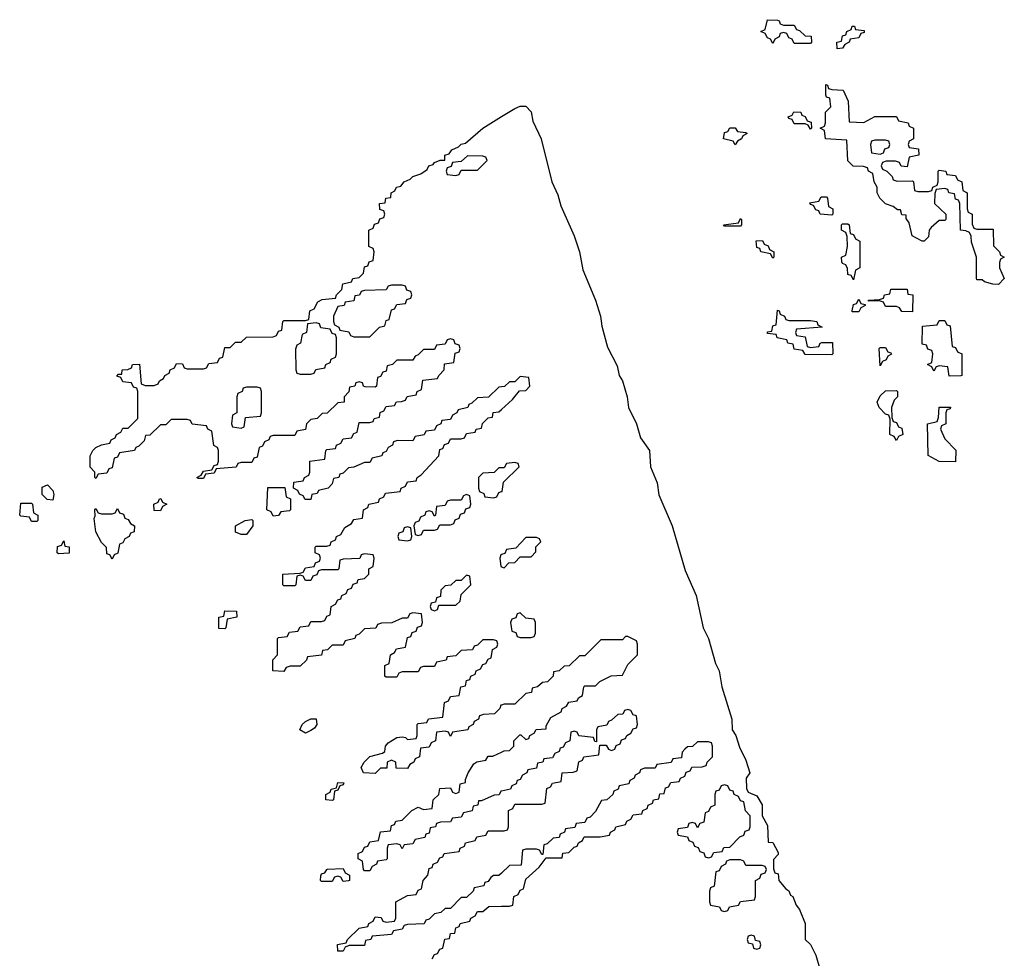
# Model space of a CAD drawing. Header units: inches. Extents: x 2710028 to 2964570, y 496606 to 722708.
# Tile 85 of 228: x 2868206 to 2871872, y 622480 to 625974. Entities that reach past the tile are written whole.
import ezdxf

# ---------------------------------------------------------------- set-up
doc = ezdxf.new("R2010")
doc.units = ezdxf.units.IN
doc.header["$MEASUREMENT"] = 0
doc.layers.add('C8662', color=7, linetype='Continuous')
doc.layers.add('C8672', color=7, linetype='Continuous')

msp = doc.modelspace()

# ---------------------------------------------------------------- linework, layer by layer
at = {"layer": 'C8662', "color": 6}
for points in [[(2870000, 624607.1), (2869990, 624606), (2869951.6, 624568.4), (2869910, 624566), (2869890, 624546), (2869878, 624542), (2869874, 624530), (2869838, 624522), (2869834, 624510), (2869818, 624502), (2869810, 624486), (2869778, 624482), (2869774, 624470), (2869758, 624462), (2869750, 624446), (2869718, 624442), (2869711.6, 624428.4), (2869678, 624422), (2869670, 624406), (2869612.7, 624407.3), (2869598, 624402), (2869594, 624390), (2869578, 624382), (2869570, 624366), (2869558, 624362), (2869554, 624350), (2869518, 624342), (2869510, 624326), (2869490, 624326), (2869450, 624308), (2869430, 624306), (2869410, 624286), (2869398, 624282), (2869394, 624270), (2869374, 624266), (2869370, 624246), (2869354, 624230), (2869318, 624222), (2869314, 624210), (2869294, 624206), (2869290, 624188), (2869268.4, 624188.4), (2869262, 624202), (2869247.3, 624207.3), (2869242, 624222), (2869226, 624230), (2869227.3, 624252.7), (2869262, 624258), (2869266, 624270), (2869282, 624278), (2869286, 624290), (2869286, 624330), (2869342, 624338), (2869346, 624370), (2869350, 624374), (2869382, 624378), (2869386, 624390), (2869402, 624398), (2869410, 624414), (2869442, 624418), (2869450, 624434), (2869462, 624438), (2869470, 624474), (2869510, 624474), (2869522, 624478), (2869526, 624490), (2869546, 624494), (2869548.4, 624511.6), (2869562, 624518), (2869570, 624534), (2869602, 624538), (2869608.4, 624551.6), (2869627.3, 624552.7), (2869642, 624558), (2869648.4, 624571.6), (2869682, 624578), (2869686, 624590), (2869702, 624598), (2869707.3, 624632.7), (2869762, 624638), (2869766, 624650), (2869786, 624670), (2869787.3, 624692.7), (2869822, 624698), (2869827.3, 624732.7), (2869842, 624738), (2869846, 624750), (2869842, 624762), (2869827.3, 624767.3), (2869822, 624782), (2869810, 624786), (2869798, 624782), (2869790, 624766), (2869758, 624762), (2869750, 624746), (2869710, 624746), (2869690, 624726), (2869678, 624722), (2869670, 624706), (2869610, 624706), (2869594, 624690), (2869574, 624686), (2869570, 624666), (2869558, 624662), (2869550, 624646), (2869538, 624642), (2869534, 624610), (2869530, 624606), (2869492.7, 624607.3), (2869486, 624610), (2869482, 624622), (2869470, 624626), (2869458, 624622), (2869454, 624610), (2869434, 624606), (2869431.6, 624588.4), (2869414, 624570), (2869414, 624550), (2869390, 624548), (2869350.9, 624509.1), (2869332, 624508), (2869314, 624490), (2869290, 624486), (2869274, 624470), (2869270, 624448), (2869238, 624442), (2869230, 624426), (2869150, 624426), (2869138, 624422), (2869134, 624410), (2869118, 624402), (2869110, 624386), (2869098, 624382), (2869090, 624346), (2869078, 624342), (2869070, 624326), (2869030, 624326), (2869018, 624322), (2869011.6, 624308.4), (2868938, 624302), (2868930, 624286), (2868898, 624282), (2868890, 624266), (2868870, 624266), (2868866, 624270), (2868882, 624278), (2868890, 624294), (2868922, 624298), (2868930, 624314), (2868942, 624318), (2868946, 624330), (2868946, 624370), (2868942, 624382), (2868928.4, 624388.4), (2868922, 624442), (2868906, 624450), (2868902, 624462), (2868848.4, 624468.4), (2868842, 624482), (2868830, 624486), (2868770, 624486), (2868750, 624466), (2868730, 624466), (2868690, 624428), (2868674, 624426), (2868670, 624406), (2868650, 624386), (2868638, 624382), (2868634, 624370), (2868578, 624362), (2868570, 624346), (2868558, 624342), (2868550, 624306), (2868538, 624302), (2868530, 624286), (2868498, 624282), (2868490, 624266), (2868486, 624270), (2868486, 624290), (2868468.4, 624308.4), (2868468.7, 624350), (2868478, 624370), (2868490, 624382), (2868510, 624392), (2868542, 624398), (2868546, 624410), (2868562, 624418), (2868566, 624430), (2868582, 624438), (2868590, 624454), (2868610, 624454), (2868646, 624490), (2868646, 624590), (2868642, 624602), (2868630, 624606), (2868622, 624622), (2868590, 624626), (2868582, 624642), (2868567.3, 624647.3), (2868574, 624654), (2868586, 624654), (2868588, 624670), (2868608.4, 624671.6), (2868622, 624678), (2868626, 624690), (2868651.6, 624691.6), (2868658, 624618), (2868672.7, 624612.7), (2868707.3, 624612.7), (2868722, 624618), (2868726, 624630), (2868742, 624638), (2868746, 624650), (2868762, 624658), (2868766, 624670), (2868782, 624678), (2868790, 624694), (2868812.7, 624692.7), (2868818, 624678), (2868830, 624674), (2868890, 624674), (2868902, 624678), (2868910, 624694), (2868942, 624698), (2868950, 624714), (2868962, 624718), (2868970, 624754), (2868990, 624754), (2869010, 624774), (2869030, 624774), (2869050, 624792), (2869150, 624794), (2869162, 624798), (2869170, 624814), (2869182, 624818), (2869186, 624850), (2869190, 624854), (2869270, 624854), (2869282, 624858), (2869286, 624890), (2869302, 624898), (2869316.4, 624923.6), (2869332, 624932), (2869382, 624938), (2869386, 624950), (2869406, 624970), (2869408.8, 624991.1), (2869442, 624998), (2869446, 625010), (2869470, 625014), (2869486, 625030), (2869490, 625054), (2869502, 625058), (2869507.3, 625072.7), (2869522, 625078), (2869526, 625110), (2869522, 625122), (2869506, 625130), (2869506, 625190), (2869522, 625198), (2869527.3, 625212.7), (2869542, 625218), (2869547.3, 625232.7), (2869562, 625238), (2869566, 625250), (2869562, 625262), (2869547.3, 625267.3), (2869546, 625290), (2869567.3, 625292.7), (2869568.7, 625310), (2869587.3, 625312.7), (2869588.7, 625330), (2869603.1, 625336.9), (2869609, 625350), (2869625.2, 625354.8), (2869638, 625370), (2869660.2, 625379.8), (2869670, 625390.5), (2869699.3, 625400.7), (2869723.1, 625416.9), (2869729, 625430), (2869745.2, 625434.8), (2869750, 625442), (2869771.6, 625451.6), (2869788.4, 625451.6), (2869789.2, 625470), (2869805.6, 625474.4), (2869815.3, 625490), (2869839.5, 625500.5), (2869850, 625510.6), (2869866, 625514), (2869930, 625570.6), (2870000, 625613.4)], [(2870000, 623422.7), (2869998, 623422), (2869994, 623410), (2869974, 623390), (2869932.7, 623387.3), (2869918, 623382), (2869914, 623370), (2869898, 623362), (2869894, 623350), (2869878, 623342), (2869874, 623330), (2869818, 623322), (2869810, 623306), (2869802, 623322), (2869790, 623326), (2869758, 623322), (2869754, 623290), (2869738, 623282), (2869730, 623266), (2869698, 623262), (2869694, 623230), (2869678, 623222), (2869674, 623210), (2869658, 623202), (2869650, 623186), (2869607.3, 623187.3), (2869606, 623210), (2869590, 623218), (2869574, 623210), (2869572.7, 623187.3), (2869550, 623188), (2869530, 623168), (2869486, 623170), (2869478, 623190), (2869488, 623210), (2869509.1, 623230.9), (2869556.4, 623243.6), (2869566, 623250), (2869568, 623270), (2869578, 623282), (2869610, 623302), (2869630, 623304.7), (2869642, 623302), (2869650, 623294), (2869682, 623298), (2869686, 623310), (2869686, 623350), (2869690, 623354), (2869722, 623358), (2869728.4, 623371.6), (2869782, 623378), (2869787.3, 623432.7), (2869802, 623438), (2869810, 623454), (2869842, 623458), (2869848.8, 623491.1), (2869866, 623494), (2869870, 623514), (2869882, 623518), (2869886, 623530), (2869902, 623538), (2869906, 623550), (2869922, 623558), (2869930, 623574), (2869942, 623578), (2869950, 623594), (2869962, 623598), (2869966, 623630), (2869982, 623638), (2869986, 623650), (2869982, 623662), (2869970, 623666), (2869930, 623666), (2869910, 623646), (2869898, 623642), (2869891.6, 623628.4), (2869850, 623626), (2869830, 623606), (2869798, 623602), (2869794, 623590), (2869758, 623582), (2869750, 623566), (2869710, 623566), (2869698, 623562), (2869690, 623546), (2869630, 623546), (2869618, 623542), (2869610, 623526), (2869570, 623526), (2869566, 623530), (2869566, 623570), (2869582, 623578), (2869586, 623610), (2869602, 623618), (2869608.4, 623631.6), (2869642, 623638), (2869650, 623674), (2869662, 623678), (2869667.3, 623692.7), (2869682, 623698), (2869687.3, 623712.7), (2869702, 623718), (2869706, 623730), (2869702, 623762), (2869670, 623766), (2869658, 623762), (2869650, 623746), (2869630, 623746), (2869591.2, 623728.9), (2869552.7, 623727.3), (2869538, 623722), (2869531.6, 623708.4), (2869490, 623706), (2869470, 623686), (2869458, 623682), (2869454, 623670), (2869418, 623662), (2869410, 623646), (2869370, 623646), (2869351.6, 623628.4), (2869334, 623626), (2869330, 623608), (2869278, 623602), (2869274, 623590), (2869250, 623568), (2869212.7, 623567.3), (2869198, 623562), (2869190, 623548), (2869148, 623550), (2869148.4, 623591.6), (2869166, 623610), (2869166, 623670), (2869170, 623674), (2869202, 623678), (2869210, 623694), (2869242, 623698), (2869250, 623714), (2869282, 623718), (2869290, 623734), (2869330, 623734), (2869342, 623738), (2869350, 623754), (2869362, 623758), (2869366, 623790), (2869382, 623798), (2869390, 623814), (2869402, 623818), (2869406, 623830), (2869422, 623838), (2869427.3, 623852.7), (2869442, 623858), (2869447.3, 623872.7), (2869462, 623878), (2869466, 623890), (2869490, 623894), (2869506, 623910), (2869506, 623930), (2869522, 623938), (2869526, 623970), (2869522, 623982), (2869490, 623986), (2869478, 623982), (2869472, 623968), (2869410, 623966), (2869398, 623962), (2869394, 623930), (2869390, 623926), (2869330, 623926), (2869318, 623922), (2869312.7, 623907.3), (2869298, 623902), (2869290, 623886), (2869270, 623886), (2869262, 623902), (2869250, 623906), (2869238, 623902), (2869234, 623870), (2869230, 623866), (2869190, 623866), (2869186, 623870), (2869186, 623910), (2869250, 623914), (2869262, 623918), (2869270, 623934), (2869302, 623938), (2869307.3, 623952.7), (2869322, 623958), (2869326, 623970), (2869322, 623982), (2869306, 623990), (2869306, 624010), (2869310, 624014), (2869350, 624014), (2869362, 624018), (2869366, 624030), (2869382, 624038), (2869386, 624050), (2869402, 624058), (2869416.4, 624083.6), (2869442, 624098), (2869450, 624114), (2869482, 624118), (2869486, 624150), (2869502, 624158), (2869506, 624170), (2869542, 624178), (2869546, 624190), (2869562, 624198), (2869568.4, 624211.6), (2869622, 624218), (2869626, 624230), (2869642, 624238), (2869650, 624254), (2869682, 624258), (2869686, 624270), (2869700.4, 624279.6), (2869766, 624350), (2869770, 624374), (2869782, 624378), (2869787.3, 624392.7), (2869802, 624398), (2869810, 624414), (2869850, 624414), (2869862, 624418), (2869870, 624434), (2869902, 624438), (2869906, 624450), (2869926, 624454), (2869928.8, 624471.1), (2869950, 624492), (2869966, 624494), (2869968.7, 624511.3), (2869990, 624514), (2870000, 624523.1)], [(2870000, 624306), (2869990, 624306), (2869972, 624288), (2869930, 624286), (2869914, 624270), (2869914, 624230), (2869918, 624218), (2869934, 624210), (2869938, 624198), (2869970, 624194), (2869982, 624198), (2869990, 624214), (2870000, 624217.3)], [(2870000, 623982.7), (2869998, 623982), (2869994, 623970), (2869998, 623938), (2870000, 623937.3)], [(2870000, 623102.4), (2869998, 623102), (2869991.6, 623088.4), (2869972.7, 623087.3), (2869926, 623066), (2869914, 623066), (2869912, 623050), (2869894, 623046), (2869891.2, 623028.9), (2869858, 623022), (2869850, 623006), (2869818, 623002), (2869810, 622988), (2869772.7, 622987.3), (2869758, 622982), (2869754, 622970), (2869734, 622966), (2869730, 622946), (2869718, 622942), (2869714, 622930), (2869678, 622922), (2869670, 622906), (2869638, 622902), (2869630, 622888), (2869622, 622902), (2869610, 622906), (2869578, 622902), (2869574, 622890), (2869574, 622850), (2869570, 622846), (2869538, 622842), (2869534, 622830), (2869518, 622822), (2869510, 622806), (2869490, 622806), (2869486, 622810), (2869482, 622842), (2869466, 622850), (2869466, 622870), (2869482, 622878), (2869490, 622894), (2869502, 622898), (2869510, 622914), (2869542, 622918), (2869549, 622951), (2869586, 622954), (2869590, 622974), (2869602, 622978), (2869606, 622990), (2869630, 622994), (2869666, 623030), (2869690, 623042), (2869710, 623034), (2869742, 623038), (2869746, 623070), (2869766, 623090), (2869770, 623112), (2869810, 623114), (2869818, 623098), (2869830, 623094), (2869842, 623098), (2869846, 623130), (2869866, 623134), (2869866, 623146), (2869875.3, 623170), (2869896.4, 623203.6), (2869908.4, 623211.6), (2869942, 623218), (2869950, 623232), (2869967.3, 623232.7), (2870000, 623247.5)], [(2870000, 622797.5), (2869990, 622788), (2869970, 622788), (2869959.6, 622780.4), (2869950, 622766), (2869938, 622762), (2869934, 622750), (2869898, 622742), (2869894, 622730), (2869870, 622706), (2869850, 622706), (2869810, 622666), (2869790, 622666), (2869774, 622650), (2869750, 622646), (2869730, 622626), (2869718, 622622), (2869711.6, 622608.4), (2869650, 622606), (2869638, 622602), (2869630, 622588), (2869598, 622582), (2869590, 622568), (2869518, 622562), (2869514, 622550), (2869494, 622546), (2869490, 622528), (2869432.7, 622527.3), (2869418, 622522), (2869410, 622506), (2869390, 622506), (2869388.8, 622531.1), (2869422, 622538), (2869426, 622550), (2869470, 622592), (2869502, 622598), (2869506, 622610), (2869522, 622618), (2869530, 622634), (2869551.6, 622631.6), (2869558, 622618), (2869570, 622614), (2869602, 622618), (2869606, 622630), (2869606, 622690), (2869650, 622714), (2869682, 622718), (2869690, 622734), (2869702, 622738), (2869708, 622770), (2869726, 622790), (2869730, 622814), (2869742, 622818), (2869746, 622830), (2869762, 622838), (2869770, 622854), (2869782, 622858), (2869786, 622870), (2869842, 622878), (2869846, 622890), (2869862, 622898), (2869866, 622910), (2869902, 622918), (2869908.4, 622931.6), (2869942, 622938), (2869950, 622954), (2870000, 622954)], [(2869742, 622478), (2869750, 622494), (2869762, 622498), (2869770, 622514), (2869782, 622518), (2869788.8, 622551.1), (2869806, 622554), (2869810, 622572), (2869826, 622574), (2869830, 622594), (2869842, 622598), (2869846, 622610), (2869882, 622618), (2869886, 622630), (2869902, 622638), (2869910, 622654), (2869930, 622654), (2869952.7, 622672.7), (2870000, 622673.5)]]:
    msp.add_lwpolyline(points, dxfattribs=at)
for points in [[(2869872.7, 625467.3), (2869850, 625446), (2869818, 625442), (2869812.7, 625427.3), (2869798, 625422), (2869794, 625410), (2869798, 625398), (2869830, 625394), (2869842, 625398), (2869850, 625414), (2869910, 625414), (2869946, 625450), (2869942, 625462), (2869930, 625466)], [(2869630, 624986), (2869590, 624986), (2869578, 624982), (2869570, 624968), (2869490, 624966), (2869478, 624962), (2869471.6, 624948.4), (2869454, 624946), (2869450, 624928), (2869418, 624922), (2869414, 624910), (2869390, 624906), (2869374, 624870), (2869374, 624850), (2869378, 624838), (2869394, 624830), (2869398, 624818), (2869431.6, 624811.6), (2869438, 624798), (2869450, 624794), (2869510, 624794), (2869546, 624830), (2869566, 624834), (2869570, 624854), (2869582, 624858), (2869590, 624894), (2869602, 624898), (2869610, 624914), (2869642, 624918), (2869647.3, 624932.7), (2869662, 624938), (2869666, 624950), (2869662, 624962), (2869647.3, 624967.3), (2869642, 624982)], [(2869310, 624846), (2869278, 624842), (2869274, 624810), (2869258, 624802), (2869252, 624770), (2869238, 624762), (2869232.7, 624747.3), (2869234, 624670), (2869238, 624658), (2869250, 624654), (2869290, 624654), (2869302, 624658), (2869308.4, 624671.6), (2869342, 624678), (2869346, 624690), (2869362, 624698), (2869366, 624710), (2869382, 624718), (2869386, 624730), (2869386, 624790), (2869382, 624802), (2869370, 624806), (2869362, 624822), (2869327.3, 624827.3), (2869322, 624842)], [(2869090, 624606), (2869050, 624606), (2869038, 624602), (2869034, 624590), (2869018, 624582), (2869014, 624570), (2869014, 624510), (2868998, 624502), (2868994, 624470), (2868998, 624458), (2869030, 624454), (2869042, 624458), (2869047.3, 624492.7), (2869102, 624498), (2869106, 624510), (2869106, 624590), (2869102, 624602)], [(2868330, 624186), (2868308.4, 624188.4), (2868290, 624206), (2868290, 624234), (2868310, 624242), (2868330, 624222), (2868333.4, 624206.6)], [(2869150, 624126), (2869142, 624142), (2869126, 624150), (2869130, 624232), (2869192.7, 624232.7), (2869198, 624198), (2869214, 624190), (2869214, 624150), (2869210, 624146), (2869178, 624142), (2869170, 624128)], [(2868250, 624106), (2868242, 624122), (2868210, 624126), (2868206, 624130), (2868210, 624174), (2868250, 624174), (2868254, 624170), (2868258, 624138), (2868274, 624130), (2868274, 624110), (2868270, 624106)], [(2868730, 624146), (2868707.3, 624147.3), (2868706, 624170), (2868722, 624178), (2868726, 624190), (2868731.3, 624191.3), (2868738, 624178), (2868754, 624170), (2868738, 624162)], [(2869870, 624206), (2869858, 624202), (2869850, 624186), (2869810, 624186), (2869798, 624182), (2869790, 624166), (2869758, 624162), (2869754, 624130), (2869750, 624126), (2869742, 624142), (2869730, 624146), (2869718, 624142), (2869714, 624130), (2869698, 624122), (2869692.7, 624107.3), (2869678, 624102), (2869674, 624090), (2869678, 624058), (2869690, 624054), (2869702, 624058), (2869710, 624074), (2869750, 624074), (2869762, 624078), (2869770, 624094), (2869810, 624094), (2869822, 624098), (2869827.3, 624112.7), (2869842, 624118), (2869847.3, 624132.7), (2869862, 624138), (2869867.3, 624152.7), (2869882, 624158), (2869886, 624170), (2869882, 624202)], [(2868550, 623966), (2868542, 623982), (2868530, 623986), (2868529, 624009), (2868510, 624028), (2868490, 624068), (2868483.1, 624116.9), (2868487.3, 624127.3), (2868486, 624150), (2868490, 624154), (2868498, 624138), (2868510, 624134), (2868550, 624134), (2868562, 624138), (2868570, 624154), (2868578, 624138), (2868592.7, 624132.7), (2868598, 624118), (2868610, 624114), (2868618, 624098), (2868634, 624090), (2868632.7, 624067.3), (2868618, 624062), (2868614, 624050), (2868598, 624042), (2868590, 624026), (2868578, 624022), (2868571.6, 623988.4), (2868558, 623982)], [(2869030, 624058), (2869010, 624066), (2869009, 624090), (2869046, 624110), (2869070, 624114), (2869074, 624110), (2869074, 624090), (2869050, 624058)], [(2869650, 624086), (2869638, 624082), (2869632.7, 624067.3), (2869618, 624062), (2869614, 624050), (2869618, 624038), (2869650, 624034), (2869662, 624038), (2869666, 624050), (2869662, 624082)], [(2868350, 623986), (2868346, 623990), (2868347.3, 624012.7), (2868362, 624018), (2868370, 624034), (2868374, 624014), (2868390, 624012), (2868390, 623988)], [(2869870, 623906), (2869850, 623886), (2869830, 623886), (2869811.6, 623868.4), (2869790, 623866), (2869774, 623850), (2869772.7, 623827.3), (2869758, 623822), (2869754, 623806), (2869738, 623802), (2869734, 623790), (2869738, 623778), (2869750, 623774), (2869762, 623778), (2869766, 623794), (2869830, 623794), (2869846, 623810), (2869850, 623834), (2869886, 623870), (2869882, 623902)], [(2868970, 623706), (2868947.3, 623707.3), (2868948, 623750), (2868966, 623754), (2868970, 623774), (2869012.7, 623772.7), (2869014, 623750), (2868978, 623742), (2868974, 623710)], [(2869270, 623318), (2869248.7, 623330), (2869258, 623350), (2869270, 623362), (2869290, 623371.3), (2869310, 623372), (2869312, 623350), (2869303.6, 623336.4), (2869290, 623328)], [(2869370, 623068), (2869346, 623070), (2869346, 623090), (2869362, 623098), (2869366, 623110), (2869386, 623114), (2869390, 623134), (2869412.7, 623132.7), (2869410, 623126), (2869398, 623122), (2869390, 623106), (2869378, 623102), (2869374, 623070)], [(2869410, 622766), (2869402, 622782), (2869390, 622786), (2869378, 622782), (2869370, 622766), (2869330, 622766), (2869326, 622770), (2869327.3, 622787.3), (2869330, 622794), (2869342, 622798), (2869349, 622811), (2869352, 622812), (2869410, 622814), (2869418, 622798), (2869434, 622790), (2869434, 622770), (2869430, 622768)]]:
    msp.add_lwpolyline(points, close=True, dxfattribs=at)
at = {"layer": 'C8672', "color": 6}
for points in [[(2871050, 625954), (2871090, 625954), (2871098, 625938), (2871110, 625934), (2871130, 625914), (2871152.7, 625912.7), (2871154, 625890), (2871150, 625886), (2871090, 625886), (2871082, 625902), (2871070, 625906), (2871062, 625922), (2871050, 625926), (2871038, 625922), (2871034, 625910), (2871018, 625902), (2871010, 625886), (2871002, 625902), (2870990, 625906), (2870982, 625922), (2870966, 625930), (2870982, 625938), (2870990, 625974), (2871027.3, 625972.7), (2871034, 625970), (2871038, 625958)], [(2871250, 625866), (2871248, 625890), (2871266, 625894), (2871270, 625914), (2871282, 625918), (2871286, 625930), (2871302, 625938), (2871306, 625950), (2871314, 625950), (2871318, 625938), (2871350, 625934), (2871350, 625926), (2871338, 625922), (2871330, 625906), (2871298, 625902), (2871294, 625890), (2871278, 625882), (2871270, 625868)], [(2871348.4, 625591.6), (2871390, 625614), (2871470, 625614), (2871478, 625598), (2871514, 625590), (2871518, 625578), (2871534, 625570), (2871534, 625530), (2871518, 625522), (2871514, 625510), (2871518, 625498), (2871552.7, 625492.7), (2871554, 625470), (2871518, 625462), (2871510, 625426), (2871488.4, 625428.4), (2871482, 625442), (2871467.3, 625447.3), (2871432.7, 625447.3), (2871418, 625442), (2871414, 625430), (2871418, 625418), (2871434, 625410), (2871454, 625390), (2871458, 625378), (2871472.7, 625372.7), (2871530, 625374), (2871534, 625370), (2871538, 625338), (2871550, 625334), (2871590, 625334), (2871602, 625338), (2871606, 625350), (2871622, 625358), (2871626, 625370), (2871626, 625410), (2871630, 625414), (2871654, 625410), (2871658, 625398), (2871690, 625394), (2871698, 625378), (2871714, 625370), (2871718, 625338), (2871734, 625330), (2871734, 625270), (2871738, 625258), (2871752, 625250), (2871752.7, 625212.7), (2871758, 625198), (2871770, 625194), (2871830, 625194), (2871832, 625132), (2871854, 625110), (2871858, 625098), (2871872, 625090), (2871858, 625082), (2871854, 625070), (2871854, 625050), (2871872, 625010), (2871850, 624988), (2871828.8, 624988.9), (2871798, 624998), (2871790, 625006), (2871770, 625006), (2871768, 625010), (2871768.7, 625090), (2871750, 625146), (2871748.7, 625168.7), (2871742, 625182), (2871728.4, 625188.4), (2871708.7, 625190), (2871706, 625290), (2871702, 625302), (2871690, 625306), (2871686, 625326), (2871666, 625330), (2871662, 625342), (2871650, 625346), (2871618, 625342), (2871612.7, 625327.3), (2871612, 625290), (2871654, 625250), (2871654, 625230), (2871650, 625226), (2871630, 625226), (2871599.6, 625200.4), (2871592, 625190), (2871590, 625166), (2871574, 625150), (2871566, 625150), (2871528.7, 625170), (2871518, 625218), (2871506, 625234), (2871506, 625246), (2871490, 625248), (2871486, 625266), (2871474, 625266), (2871458, 625278), (2871430, 625288), (2871408, 625310), (2871398, 625330), (2871398, 625350), (2871388, 625370), (2871382, 625402), (2871366, 625410), (2871362, 625422), (2871347.3, 625427.3), (2871309, 625429), (2871288.8, 625448.9), (2871286, 625526), (2871206, 625530), (2871202, 625562), (2871186, 625570), (2871202, 625578), (2871206, 625590), (2871206, 625630), (2871226, 625650), (2871222, 625682), (2871210, 625686), (2871207.3, 625692.7), (2871207.3, 625732.7), (2871214, 625730), (2871218, 625718), (2871230, 625714), (2871272, 625712), (2871291.2, 625671.1), (2871294, 625594)], [(2871150, 625566), (2871142, 625582), (2871130, 625586), (2871090, 625586), (2871082, 625602), (2871070, 625606), (2871067.3, 625612.7), (2871082, 625618), (2871088.4, 625631.6), (2871114, 625630), (2871118, 625618), (2871130, 625614), (2871138, 625598), (2871152.7, 625592.7), (2871154, 625570)], [(2870870, 625508), (2870862, 625522), (2870826, 625530), (2870830, 625554), (2870842, 625558), (2870850, 625572), (2870870, 625572), (2870878, 625558), (2870910, 625554), (2870914, 625550), (2870898, 625542), (2870894, 625530), (2870878, 625522)], [(2871430, 625526), (2871390, 625526), (2871378, 625522), (2871374, 625510), (2871378, 625478), (2871410, 625474), (2871422, 625478), (2871427.3, 625492.7), (2871442, 625498), (2871446, 625510), (2871442, 625522)], [(2871230, 625246), (2871186, 625250), (2871182, 625262), (2871170, 625266), (2871162, 625282), (2871150, 625286), (2871147.3, 625292.7), (2871182, 625298), (2871190, 625314), (2871210, 625314), (2871214, 625310), (2871218, 625278), (2871234, 625270), (2871234, 625250)], [(2870830, 625206), (2870826, 625210), (2870882, 625218), (2870890, 625234), (2870894, 625230), (2870894, 625210), (2870890, 625206)], [(2871310, 625006), (2871302, 625022), (2871290, 625026), (2871288.4, 625048.4), (2871282, 625062), (2871270, 625066), (2871267.3, 625072.7), (2871266, 625090), (2871282, 625098), (2871288, 625130), (2871287.3, 625167.3), (2871282, 625182), (2871266, 625190), (2871266, 625210), (2871270, 625214), (2871290, 625214), (2871294, 625210), (2871298, 625178), (2871310, 625174), (2871318, 625158), (2871334, 625150), (2871334, 625050), (2871318, 625042)], [(2871010, 625086), (2871002, 625102), (2870966, 625110), (2870962, 625122), (2870950, 625126), (2870948.7, 625151.3), (2870971.6, 625151.6), (2870978, 625138), (2870992.7, 625132.7), (2870998, 625118), (2871014, 625110), (2871014, 625090)], [(2871530, 624886), (2871490, 624888), (2871482, 624902), (2871470, 624906), (2871430, 624906), (2871422, 624922), (2871407.3, 624927.3), (2871366, 624926), (2871366, 624930), (2871407.3, 624932.7), (2871422, 624938), (2871426, 624950), (2871446, 624954), (2871450, 624971.3), (2871510, 624971), (2871512.7, 624952.7), (2871531.3, 624950)], [(2871306, 624886), (2871306, 624890), (2871310, 624914), (2871322, 624918), (2871330, 624934), (2871338, 624918), (2871354, 624914), (2871354, 624910), (2871338, 624902), (2871330, 624886)], [(2871070, 624854), (2871150, 624854), (2871174, 624850), (2871178, 624838), (2871194, 624830), (2871098, 624822), (2871094, 624810), (2871098, 624798), (2871130, 624794), (2871138, 624758), (2871150, 624754), (2871182, 624758), (2871186, 624770), (2871192.7, 624772.7), (2871232.7, 624772.7), (2871234, 624730), (2871230, 624726), (2871130, 624728), (2871122, 624742), (2871090, 624748), (2871086, 624766), (2871066, 624770), (2871062, 624782), (2871026, 624790), (2871022, 624802), (2870990, 624806), (2870990, 624812), (2871006, 624814), (2871010, 624834), (2871022, 624838), (2871027.3, 624892.7), (2871034, 624890), (2871038, 624878), (2871054, 624870), (2871058, 624858)], [(2871667.3, 624647.3), (2871662, 624682), (2871630, 624686), (2871618, 624682), (2871610, 624666), (2871602, 624682), (2871586, 624690), (2871602, 624698), (2871606, 624730), (2871602, 624742), (2871587.3, 624747.3), (2871582, 624762), (2871566, 624766), (2871567.3, 624832.7), (2871622, 624838), (2871630, 624854), (2871650, 624854), (2871658, 624838), (2871670, 624834), (2871678, 624758), (2871690, 624754), (2871698, 624738), (2871714, 624730), (2871714, 624650), (2871710, 624648)], [(2871410, 624686), (2871406, 624750), (2871410, 624754), (2871430, 624754), (2871438, 624738), (2871450, 624734), (2871451.6, 624728.4), (2871438, 624722), (2871432.7, 624707.3), (2871418, 624702)], [(2871470, 624408), (2871462, 624422), (2871446, 624430), (2871447.3, 624487.3), (2871442, 624502), (2871430, 624506), (2871406, 624530), (2871398, 624550), (2871410, 624574), (2871430, 624592), (2871470, 624594), (2871474, 624590), (2871474, 624570), (2871462, 624558), (2871452, 624530), (2871452.7, 624492.7), (2871458, 624478), (2871470, 624474), (2871478, 624458), (2871490, 624454), (2871494, 624430), (2871478, 624422)], [(2871690, 624328), (2871630, 624329), (2871588, 624352), (2871586, 624470), (2871622, 624478), (2871627.3, 624492.7), (2871630, 624532), (2871671.3, 624531.3), (2871670, 624526), (2871658, 624522), (2871654, 624510), (2871654, 624470), (2871638, 624462), (2871634, 624450), (2871650, 624414), (2871691.6, 624371.6)], [(2870070, 623766), (2870058, 623762), (2870052.7, 623747.3), (2870038, 623742), (2870034, 623730), (2870038, 623698), (2870052.7, 623692.7), (2870058, 623678), (2870070, 623674), (2870110, 623674), (2870122, 623678), (2870126, 623690), (2870126, 623730), (2870122, 623742), (2870090, 623746)], [(2870830, 623126), (2870818, 623122), (2870810, 623106), (2870798, 623102), (2870794, 623090), (2870794, 623050), (2870778, 623042), (2870770, 623026), (2870758, 623022), (2870752.7, 622987.3), (2870738, 622982), (2870730, 622966), (2870722, 622982), (2870710, 622986), (2870698, 622982), (2870692.7, 622967.3), (2870658, 622962), (2870654, 622950), (2870658, 622938), (2870692.7, 622932.7), (2870698, 622918), (2870712.7, 622912.7), (2870718, 622898), (2870732.7, 622892.7), (2870738, 622878), (2870752.7, 622872.7), (2870758, 622858), (2870770, 622854), (2870782, 622858), (2870790, 622874), (2870822, 622878), (2870827.3, 622892.7), (2870850, 622894), (2870887.3, 622932.7), (2870902, 622938), (2870907.3, 622952.7), (2870922, 622958), (2870926, 622970), (2870926, 623010), (2870908.4, 623028.4), (2870902, 623062), (2870890, 623066), (2870882, 623082), (2870866, 623090), (2870862, 623102), (2870850, 623106), (2870842, 623122)], [(2870890, 622846), (2870850, 622846), (2870838, 622842), (2870834, 622830), (2870818, 622822), (2870810, 622806), (2870798, 622802), (2870791.6, 622748.4), (2870778, 622742), (2870774, 622730), (2870774, 622690), (2870778, 622678), (2870811.6, 622671.6), (2870818, 622658), (2870830, 622654), (2870842, 622658), (2870848.4, 622671.6), (2870882, 622678), (2870890, 622692), (2870942, 622698), (2870946, 622710), (2870946, 622770), (2870962, 622778), (2870967.3, 622792.7), (2870982, 622798), (2870986, 622810), (2870982, 622822), (2870970, 622826), (2870910, 622826), (2870902, 622842)], [(2870930, 622566), (2870918, 622562), (2870914, 622550), (2870918, 622538), (2870934, 622534), (2870938, 622518), (2870950, 622514), (2870962, 622518), (2870966, 622530), (2870962, 622542), (2870946, 622546), (2870942, 622562)]]:
    msp.add_lwpolyline(points, close=True, dxfattribs=at)
for points in [[(2870000, 625613.4), (2870050, 625644), (2870070, 625652.7), (2870090, 625652.7), (2870110, 625631), (2870116.1, 625596.1), (2870147.7, 625530), (2870187.3, 625370), (2870210, 625322), (2870220.7, 625280.7), (2870270.3, 625170), (2870290.3, 625110), (2870302.3, 625042.3), (2870350.2, 624930.2), (2870368.2, 624870), (2870373.1, 624833.1), (2870394.7, 624754.7), (2870430, 624686), (2870438.4, 624650), (2870450.2, 624630.2), (2870467.7, 624570), (2870472.4, 624530), (2870503.1, 624470), (2870517.6, 624417.6), (2870550.4, 624370.4), (2870554.9, 624310), (2870579.5, 624250), (2870585.1, 624205.1), (2870635.3, 624090), (2870683.8, 623923.8), (2870724.2, 623830), (2870750.3, 623710.3), (2870770, 623670.8), (2870797.3, 623577.3), (2870810.3, 623550), (2870820.4, 623490), (2870857.1, 623370), (2870858.8, 623330), (2870873, 623310), (2870885.5, 623265.5), (2870910, 623218), (2870924, 623170), (2870911.3, 623150), (2870912, 623112), (2870918, 623098), (2870950, 623084.7), (2870970, 623051), (2870970.5, 623010.5), (2870990, 622974), (2870992.7, 622912.7), (2871010, 622911.3), (2871030, 622874), (2871030, 622866), (2871012.7, 622847.3), (2871012.7, 622812.7), (2871018, 622798), (2871030, 622794), (2871032, 622770), (2871058, 622738), (2871070, 622730.8), (2871075.5, 622715.5), (2871084.7, 622710), (2871097.3, 622677.3), (2871110, 622662), (2871130.3, 622610), (2871130.6, 622550.6), (2871150, 622530.8), (2871170, 622491.3), (2871197.6, 622397.6)], [(2870000, 624523.1), (2870040.4, 624559.6), (2870067.3, 624592.7), (2870090, 624594), (2870106, 624610), (2870102, 624642), (2870070, 624646), (2870050, 624626), (2870030, 624626), (2870011.6, 624608.4), (2870000, 624607.1)], [(2870000, 624217.3), (2870002, 624218), (2870007.3, 624252.7), (2870066, 624310), (2870062, 624322), (2870050, 624326), (2870018, 624322), (2870010, 624306), (2870000, 624306)], [(2870000, 623937.3), (2870010, 623934), (2870027.3, 623952.7), (2870050, 623954), (2870070, 623974), (2870110, 623974), (2870127.3, 623992.7), (2870128, 624012), (2870146, 624030), (2870142, 624042), (2870130, 624046), (2870090, 624046), (2870052.7, 624007.3), (2870018, 624002), (2870012.7, 623987.3), (2870000, 623982.7)], [(2870000, 623247.5), (2870010, 623252), (2870030, 623254), (2870046, 623270), (2870046, 623290), (2870068.4, 623311.6), (2870071.6, 623311.6), (2870090, 623294), (2870102, 623298), (2870106, 623310), (2870122, 623318), (2870128.4, 623331.6), (2870166, 623334), (2870166, 623346), (2870183.1, 623376.9), (2870222, 623398), (2870226, 623410), (2870242, 623418), (2870250, 623434), (2870282, 623438), (2870286, 623450), (2870302, 623458), (2870306, 623490), (2870310, 623494), (2870350, 623494), (2870366, 623510), (2870408.4, 623531.6), (2870450, 623534), (2870470, 623574), (2870506, 623610), (2870506, 623650), (2870502, 623662), (2870470, 623678), (2870462, 623678), (2870450, 623666), (2870370, 623666), (2870310, 623606), (2870290, 623606), (2870251.6, 623568.4), (2870232.7, 623567.3), (2870214, 623550), (2870194, 623546), (2870192, 623530), (2870171.2, 623508.9), (2870152.7, 623507.3), (2870134, 623490), (2870114, 623486), (2870111.2, 623468.9), (2870090, 623466), (2870050, 623426), (2870010, 623426), (2870000, 623422.7)], [(2870000, 622954), (2870010, 622954), (2870022, 622958), (2870026, 622970), (2870026, 623030), (2870042, 623038), (2870050, 623054), (2870150, 623054), (2870162, 623058), (2870168.4, 623111.6), (2870182, 623118), (2870190, 623132), (2870222, 623138), (2870226, 623170), (2870267.3, 623172.7), (2870282, 623178), (2870288.4, 623211.6), (2870302, 623218), (2870306, 623230), (2870362, 623238), (2870366, 623274), (2870390, 623274), (2870398, 623258), (2870410, 623254), (2870422, 623258), (2870427.3, 623272.7), (2870442, 623278), (2870447.3, 623292.7), (2870462, 623298), (2870466, 623310), (2870482, 623318), (2870490, 623334), (2870502, 623338), (2870506, 623350), (2870502, 623382), (2870490, 623386), (2870482, 623402), (2870470, 623406), (2870458, 623402), (2870451.6, 623388.4), (2870432.7, 623387.3), (2870410, 623366), (2870398, 623362), (2870392.7, 623347.3), (2870358, 623342), (2870354, 623330), (2870354, 623286), (2870347.3, 623287.3), (2870342, 623302), (2870288, 623308), (2870282, 623322), (2870270, 623326), (2870258, 623322), (2870254, 623290), (2870238, 623282), (2870230, 623266), (2870218, 623262), (2870214, 623250), (2870198, 623242), (2870190, 623226), (2870158, 623222), (2870154, 623210), (2870134, 623206), (2870130, 623188), (2870098, 623182), (2870094, 623170), (2870078, 623162), (2870070, 623146), (2870058, 623142), (2870054, 623130), (2870038, 623122), (2870034, 623110), (2870000, 623102.4)], [(2870000, 622673.5), (2870030, 622674), (2870042, 622678), (2870046, 622710), (2870062, 622718), (2870070, 622734), (2870082, 622738), (2870090, 622774), (2870140.4, 622819.6), (2870166, 622854), (2870226, 622854), (2870228.7, 622871.3), (2870250, 622874), (2870270, 622894), (2870282, 622898), (2870286, 622910), (2870302, 622918), (2870307.3, 622932.7), (2870367.3, 622932.7), (2870402, 622938), (2870406, 622950), (2870422, 622958), (2870426, 622970), (2870462, 622978), (2870466, 622990), (2870482, 622998), (2870490, 623014), (2870522, 623018), (2870526, 623030), (2870542, 623038), (2870546, 623050), (2870562, 623058), (2870566, 623070), (2870586, 623074), (2870590, 623092), (2870606, 623094), (2870610, 623114), (2870622, 623118), (2870630, 623134), (2870662, 623138), (2870666, 623150), (2870682, 623158), (2870687.3, 623172.7), (2870702, 623178), (2870708.4, 623191.6), (2870747.3, 623192.7), (2870762, 623198), (2870766, 623210), (2870786, 623230), (2870786, 623270), (2870782, 623282), (2870770, 623286), (2870730, 623286), (2870711.6, 623268.4), (2870692.7, 623267.3), (2870682, 623258), (2870672.7, 623247.3), (2870670, 623226), (2870638, 623222), (2870631.6, 623208.4), (2870578, 623202), (2870571.6, 623188.4), (2870532.7, 623187.3), (2870518, 623182), (2870514, 623170), (2870498, 623162), (2870494, 623150), (2870478, 623142), (2870474, 623130), (2870438, 623122), (2870434, 623110), (2870418, 623102), (2870414, 623090), (2870392, 623070), (2870372, 623068), (2870350, 623026), (2870330, 623006), (2870318, 623002), (2870310, 622986), (2870278, 622982), (2870272.7, 622967.3), (2870238, 622962), (2870234, 622950), (2870218, 622942), (2870214, 622930), (2870192.7, 622927.3), (2870170, 622906), (2870158, 622902), (2870154, 622866), (2870150, 622866), (2870142, 622882), (2870130, 622886), (2870090, 622886), (2870078, 622882), (2870072.7, 622827.3), (2870030, 622826), (2870000, 622797.5)]]:
    msp.add_lwpolyline(points, dxfattribs=at)

doc.saveas('drawing.dxf')
